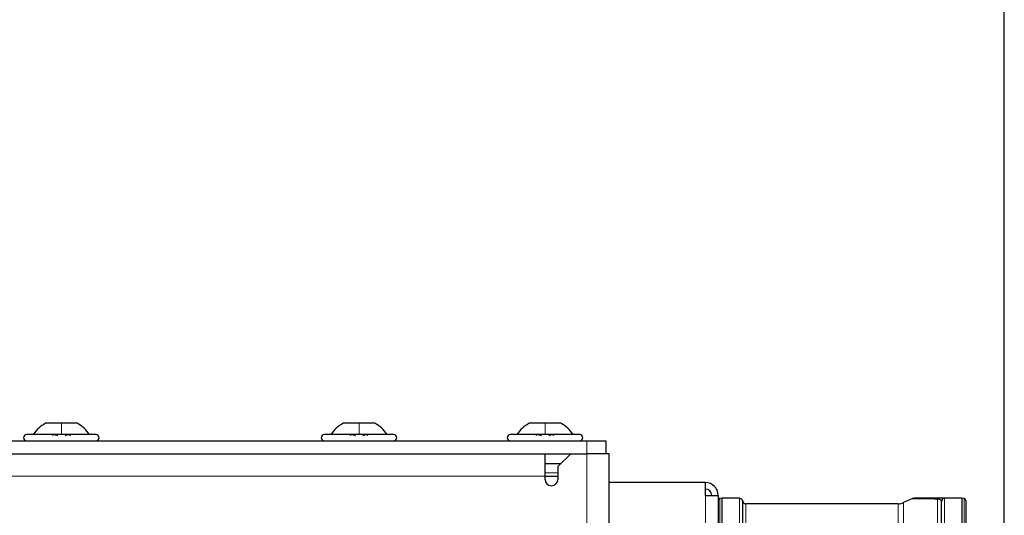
# Paper-space layout 'Blatt3' of a CAD drawing. Header units: millimetres. Extents: x 5 to 418, y 2 to 292.
# Tile 89 of 97: x 216 to 241, y 249 to 262. Entities that reach past the tile are written whole.
import ezdxf

# ---------------------------------------------------------------- set-up
doc = ezdxf.new("R2010")
doc.units = ezdxf.units.MM
doc.layers.add('SLD-0', color=7, linetype='Continuous')
doc.styles.add('SLDTEXTSTYLE0', font='TXT', dxfattribs={"width": 0.605})
doc.dimstyles.new('SLDDIMSTYLE1', dxfattribs={"dimtxt": 3.5, "dimasz": 3.302, "dimexe": 0, "dimexo": 0.0625, "dimgap": 0.875, "dimtad": 1, "dimlfac": 6, "dimrnd": 1e-09, "dimzin": 12, "dimdsep": 46, "dimtxsty": 'SLDTEXTSTYLE0', "dimsah": 1, "dimcen": 0.09, "dimadec": 0, "dimazin": 3, "dimtfac": 1, "dimtofl": 0, "dimtmove": 0, "dimatfit": 3, "dimfxl": 1, "dimfrac": 2, "dimtolj": 1, "dimtzin": 12, "dimarcsym": 0})

# ---------------------------------------------------------------- blocks, each defined once
blk = doc.blocks.new('_D_14')
at = {"layer": 'SLD-0', "color": 7}
for p, q in [((191.925, 260.94), (191.925, 271.94)), ((241.342, 248.456), (241.342, 271.94)), ((241.342, 270.94), (191.925, 270.94))]:
    blk.add_line(p, q, dxfattribs=at)
for points in [[(191.925, 270.94), (195.227, 270.432), (195.227, 271.448)], [(241.342, 270.94), (238.04, 271.448), (238.04, 270.432)]]:
    blk.add_solid(points, dxfattribs=at)
at = {"layer": 'SLD-0', "color": 7, "insert": (210.618, 275.451), "char_height": 3.5, "attachment_point": 1, "style": 'SLDTEXTSTYLE0'}
blk.add_mtext('296,5', dxfattribs=at)

psp = doc.layouts.new('Blatt3')

# ---------------------------------------------------------------- linework, layer by layer
at = {"color": 7, "linetype": 'Continuous', "lineweight": 25}
for p, q in [((216.842, 251.148), (216.4295, 251.148)), ((217.2545, 251.148), (216.842, 251.148)), ((224.5753, 251.148), (224.1628, 251.148)), ((224.9878, 251.148), (224.5753, 251.148)), ((229.4086, 251.148), (228.9961, 251.148)), ((229.8211, 251.148), (229.4086, 251.148)), ((216.842, 250.8563), (215.942, 250.8563)), ((217.742, 250.8563), (216.842, 250.8563)), ((224.5753, 250.8563), (223.6753, 250.8563)), ((225.4753, 250.8563), (224.5753, 250.8563)), ((229.4086, 250.8563), (228.5086, 250.8563)), ((230.3086, 250.8563), (229.4086, 250.8563)), ((203.4253, 250.6897), (230.492, 250.6897)), ((230.492, 250.6897), (230.992, 250.6897)), ((230.992, 250.6897), (230.992, 250.3563)), ((203.4253, 250.3563), (230.0753, 250.3563)), ((229.4086, 249.773), (229.4086, 250.3563)), ((229.742, 250.023), (230.0753, 250.3563)), ((230.0753, 250.3563), (230.492, 250.3563)), ((231.0753, 250.3563), (230.492, 250.3563)), ((231.0753, 219.1063), (231.0753, 250.3563)), ((229.4086, 250.1063), (229.8253, 250.1063)), ((229.742, 250.023), (229.742, 249.6897)), ((229.4086, 249.6897), (229.4086, 249.773)), ((229.4086, 249.773), (229.742, 249.773)), ((233.5753, 249.6063), (231.0753, 249.6063)), ((233.5753, 249.273), (233.5753, 249.6063)), ((233.5753, 249.273), (233.9086, 249.273)), ((233.9086, 249.273), (233.9086, 229.1063)), ((234.0153, 249.198), (233.9543, 249.1927)), ((234.0153, 248.3647), (234.0153, 249.198)), ((234.4588, 249.198), (234.0153, 249.198)), ((238.9574, 249.1908), (238.7201, 249.0852)), ((238.9719, 249.1957), (238.9587, 249.1907)), ((238.9719, 249.1957), (238.9922, 249.198)), ((240.2353, 249.198), (239.792, 249.198)), ((240.2353, 249.198), (240.2353, 248.3647)), ((240.2963, 249.1927), (240.2353, 249.198)), ((234.542, 249.1147), (234.5422, 249.1183)), ((238.5846, 249.0563), (234.6253, 249.0563))]:
    psp.add_line(p, q, dxfattribs=at)
at = {"color": 7, "linetype": 'Continuous', "lineweight": 18}
for p, q in [((230.492, 250.3563), (230.492, 250.6897)), ((230.492, 219.1063), (230.492, 250.3563)), ((203.092, 249.773), (229.4086, 249.773)), ((229.4086, 249.8563), (229.742, 249.8563)), ((233.5753, 249.273), (233.5753, 229.1063)), ((233.9543, 248.3647), (233.9543, 249.1927)), ((239.792, 249.198), (239.792, 248.3647)), ((240.2963, 249.1927), (240.2963, 248.3647)), ((234.6253, 249.0563), (234.6253, 248.2813))]:
    psp.add_line(p, q, dxfattribs=at)
at = {"color": 7, "linetype": 'Continuous', "lineweight": 18, "flags": 128}
for points in [[(239.6098, 248.273), (239.6098, 248.539), (239.6098, 248.7953), (239.6098, 249.0121), (239.6098, 249.1886)], [(238.5846, 248.273), (238.5846, 248.4257), (238.5846, 248.6673), (238.5846, 248.8516), (238.5846, 248.9777), (238.5846, 249.0447), (238.5846, 249.0563)], [(238.7201, 249.0852), (238.7201, 249.0734), (238.7201, 249.0062), (238.7201, 248.8797), (238.7201, 248.6947), (238.7201, 248.4523), (238.7201, 248.273)]]:
    psp.add_lwpolyline(points, dxfattribs=at)
at = {"color": 7, "linetype": 'Continuous', "lineweight": 25}
for centre, radius, start, end in [((215.942, 250.773), 0.0833, 90, 270), ((217.742, 250.773), 0.0833, 270, 90), ((223.6753, 250.773), 0.0833, 90, 270), ((225.4753, 250.773), 0.0833, 270, 90), ((228.5086, 250.773), 0.0833, 90, 270), ((230.3086, 250.773), 0.0833, 270, 90), ((229.5753, 249.6897), 0.1667, 180, 0), ((233.5753, 249.273), 0.3333, 0, 90), ((233.5753, 249.273), 0.1667, 0, 90), ((233.9586, 249.1428), 0.05, 95, 180), ((239.792, 249.1147), 0.0833, 90, 180), ((240.292, 249.1428), 0.05, 0, 85), ((234.6253, 249.1397), 0.0833, 180, 270), ((238.5846, 249.3897), 0.3333, 270, 294)]:
    psp.add_arc(centre, radius, start, end, dxfattribs=at)
for points in [[(216.4295, 251.148), (216.3676, 251.1086), (216.244, 251.0297), (216.1538, 250.9141), (216.1086, 250.8563)], [(217.5753, 250.8563), (217.5302, 250.9141), (217.44, 251.0297), (217.3163, 251.1086), (217.2545, 251.148)], [(224.1628, 251.148), (224.101, 251.1086), (223.9773, 251.0297), (223.8871, 250.9141), (223.842, 250.8563)], [(225.3086, 250.8563), (225.2635, 250.9141), (225.1733, 251.0297), (225.0496, 251.1086), (224.9878, 251.148)], [(228.9961, 251.148), (228.9343, 251.1086), (228.8106, 251.0297), (228.7204, 250.9141), (228.6753, 250.8563)], [(230.142, 250.8563), (230.0969, 250.9141), (230.0066, 251.0297), (229.883, 251.1086), (229.8211, 251.148)], [(234.4588, 249.198), (234.4697, 249.1967), (234.4915, 249.1942), (234.519, 249.1749), (234.5382, 249.1474), (234.5407, 249.1256), (234.542, 249.1147)]]:
    psp.add_open_spline(points, degree=3, dxfattribs=at)
at = {"color": 7, "linetype": 'Continuous', "lineweight": 18}
for points in [[(216.842, 250.8563), (216.842, 250.9141), (216.842, 251.0297), (216.842, 251.1086), (216.842, 251.148)], [(224.5753, 250.8563), (224.5753, 250.9141), (224.5753, 251.0297), (224.5753, 251.1086), (224.5753, 251.148)], [(229.4086, 250.8563), (229.4086, 250.9141), (229.4086, 251.0297), (229.4086, 251.1086), (229.4086, 251.148)], [(234.4587, 248.3647), (234.4587, 248.4739), (234.4587, 248.6923), (234.4587, 248.9677), (234.4588, 249.1604), (234.4588, 249.1855), (234.4588, 249.198)]]:
    psp.add_open_spline(points, degree=3, dxfattribs=at)
at = {"color": 7, "linetype": 'Continuous', "lineweight": 25}
for points, knots in [([(216.6201, 250.8278), (216.6185, 250.8317), (216.6154, 250.8395), (216.6203, 250.8487), (216.6331, 250.8548), (216.6535, 250.8571), (216.6787, 250.8549), (216.7047, 250.8488), (216.7287, 250.8395), (216.7406, 250.8317), (216.7465, 250.8278)], [0, 0, 0, 0, 0.1252207, 0.2494814, 0.3743239, 0.4990613, 0.6238954, 0.7493873, 0.8744403, 1, 1, 1, 1]), ([(216.9374, 250.8278), (216.9433, 250.8317), (216.9551, 250.8395), (216.979, 250.8487), (217.0049, 250.8548), (217.0301, 250.8571), (217.0506, 250.8549), (217.0636, 250.8488), (217.0686, 250.8395), (217.0654, 250.8317), (217.0638, 250.8278)], [0, 0, 0, 0, 0.1251933, 0.2494385, 0.3742794, 0.4990244, 0.6238686, 0.7493688, 0.8744304, 1, 1, 1, 1]), ([(224.3534, 250.8278), (224.3519, 250.8317), (224.3487, 250.8395), (224.3536, 250.8487), (224.3664, 250.8548), (224.3868, 250.8571), (224.412, 250.8549), (224.4381, 250.8488), (224.4621, 250.8395), (224.4739, 250.8317), (224.4798, 250.8278)], [0, 0, 0, 0, 0.1252207, 0.2494814, 0.3743239, 0.4990613, 0.6238954, 0.7493873, 0.8744403, 1, 1, 1, 1]), ([(224.6708, 250.8278), (224.6767, 250.8317), (224.6885, 250.8395), (224.7123, 250.8487), (224.7382, 250.8548), (224.7634, 250.8571), (224.784, 250.8549), (224.7969, 250.8488), (224.8019, 250.8395), (224.7987, 250.8317), (224.7972, 250.8278)], [0, 0, 0, 0, 0.1251933, 0.2494385, 0.3742794, 0.4990244, 0.6238686, 0.7493688, 0.8744304, 1, 1, 1, 1]), ([(229.1868, 250.8278), (229.1852, 250.8317), (229.1821, 250.8395), (229.187, 250.8487), (229.1998, 250.8548), (229.2202, 250.8571), (229.2454, 250.8549), (229.2714, 250.8488), (229.2954, 250.8395), (229.3072, 250.8317), (229.3132, 250.8278)], [0, 0, 0, 0, 0.1252207, 0.2494814, 0.3743239, 0.4990613, 0.6238954, 0.7493873, 0.8744403, 1, 1, 1, 1]), ([(229.5041, 250.8278), (229.51, 250.8317), (229.5218, 250.8395), (229.5456, 250.8487), (229.5716, 250.8548), (229.5967, 250.8571), (229.6173, 250.8549), (229.6302, 250.8488), (229.6352, 250.8395), (229.6321, 250.8317), (229.6305, 250.8278)], [0, 0, 0, 0, 0.1251933, 0.2494385, 0.3742794, 0.4990244, 0.6238686, 0.7493688, 0.8744304, 1, 1, 1, 1]), ([(238.9574, 249.1907), (238.9647, 249.1907), (238.9796, 249.1907), (239.102, 249.1901), (239.3033, 249.1899), (239.5042, 249.1891), (239.6098, 249.1886)], [0, 0, 0, 0, 0.2291432, 0.4634953, 0.7180239, 1, 1, 1, 1]), ([(239.6436, 249.198), (239.5468, 249.198), (239.3585, 249.198), (239.1549, 249.198), (239.0184, 249.198), (239.0005, 249.198), (238.9915, 249.198)], [0, 0, 0, 0, 0.25716451, 0.50018123, 0.75023107, 1, 1, 1, 1]), ([(239.6098, 249.1886), (239.6206, 249.1861), (239.6426, 249.1809), (239.6652, 249.171), (239.6831, 249.1583), (239.6959, 249.1459), (239.706, 249.1317), (239.7076, 249.1213), (239.7086, 249.1147)], [0, 0, 0, 0, 0.1317067, 0.2664271, 0.4550303, 0.6208187, 0.7564832, 1, 1, 1, 1]), ([(239.792, 249.198), (239.7865, 249.198), (239.7773, 249.198), (239.6818, 249.198), (239.6436, 249.198)], [0, 0, 0, 0, 0.6006548, 1, 1, 1, 1]), ([(234.543, 249.1265), (234.542, 249.1315), (234.54, 249.1419), (234.5331, 249.1566), (234.5233, 249.1706), (234.5145, 249.1779), (234.5101, 249.1817)], [0, 0, 0, 0, 0.23268281, 0.47958347, 0.73698261, 1, 1, 1, 1]), ([(234.542, 249.1147), (234.542, 249.1034), (234.542, 249.0808), (234.542, 248.9074), (234.542, 248.6595), (234.542, 248.4629), (234.542, 248.3647)], [0, 0, 0, 0, 0.25, 0.5, 0.75, 1, 1, 1, 1]), ([(239.7086, 248.3647), (239.7086, 248.459), (239.7086, 248.6041), (239.7086, 248.7788), (239.7086, 248.8989), (239.7086, 248.9957), (239.7086, 249.0892), (239.7086, 249.1046), (239.7086, 249.1147)], [0, 0, 0, 0, 0.23945684, 0.36836066, 0.5, 0.63163934, 0.76054316, 1, 1, 1, 1]), ([(240.342, 249.1428), (240.342, 249.1325), (240.342, 249.1165), (240.342, 249.0194), (240.342, 248.919), (240.342, 248.7943), (240.342, 248.6131), (240.342, 248.4626), (240.342, 248.3647)], [0, 0, 0, 0, 0.2394568, 0.3683607, 0.5, 0.6316393, 0.7605432, 1, 1, 1, 1])]:
    psp.add_open_spline(points, degree=3, knots=knots, dxfattribs=at)
at = {"color": 7, "linetype": 'Continuous', "lineweight": 18}
psp.add_open_spline([(239.6098, 249.1886), (239.6152, 249.1913), (239.626, 249.1968), (239.6378, 249.1976), (239.6436, 249.198)], degree=3, knots=[0, 0, 0, 0, 0.4999988, 1, 1, 1, 1], dxfattribs=at)

# ---------------------------------------------------------------- dimensions: what is measured, and where the dimension line sits
at = {"layer": 'SLD-0', "color": 7}
dim = psp.add_linear_dim(base=(191.9253, 270.9397), p1=(241.342, 248.4563), p2=(191.9253, 260.9397), dimstyle='SLDDIMSTYLE1', dxfattribs=at)
dim.commit()
dim.dimension.update_dxf_attribs({"geometry": '_D_14', "text_midpoint": (216.6336, 270.9397), "dimtype": 160})

doc.saveas('drawing.dxf')
